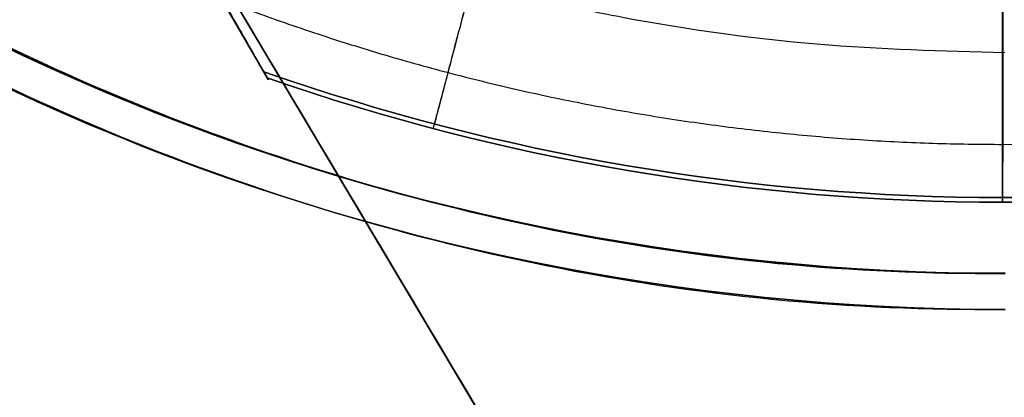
# Model space of a CAD drawing. Header units: millimetres. Extents: x 1233 to 1931, y -229 to 559.
# Tile 6 of 29: x 1656 to 1683, y 97 to 107. Entities that reach past the tile are written whole.
import ezdxf

# ---------------------------------------------------------------- set-up
doc = ezdxf.new("R2010")
doc.units = ezdxf.units.MM
doc.layers.add('1', color=7, linetype='Continuous')

# ---------------------------------------------------------------- blocks, each defined once
blk = doc.blocks.new('Bloque 13')
at = {"layer": '1', "color": 7, "true_color": 0xffffff}
blk.add_line((-165.079, -369.673, 187.332), (26.09, -48.518, 187.332), dxfattribs=at)
for points in [[(26.09, -48.518, 190), (-165.079, -369.673, 190)], [(-165.079, -369.673, 184.665), (26.09, -48.518, 184.665)], [(26.09, -48.518, 184.665), (-165.079, -369.673, 184.665)], [(-165.079, -369.673, 190), (26.09, -48.518, 190)]]:
    blk.add_open_spline(points, degree=1, dxfattribs=at)
blk = doc.blocks.new('Bloque 15')
at = {"layer": '1', "color": 7, "true_color": 0xffffff}
blk.add_line((20.362, -58.74, 187.251), (24.74, -51.157, 187.251), dxfattribs=at)
at = {"layer": '1', "color": 7, "true_color": 0xffffff, "extrusion": (0, 0, -1)}
for centre, radius, end in [((0, 0, -183.781), 62.136, 348.66464), ((0, 0, -190.721), 62.009, 348.79761)]:
    blk.add_arc(centre, radius, 269.96263, end, dxfattribs=at)
at = {"layer": '1', "color": 7, "true_color": 0xffffff}
for centre, radius, start in [((0, 0, 183.781), 62.136, 191.33536), ((0, 0, 190.721), 62.009, 191.20239)]:
    blk.add_arc(centre, radius, start, 270.03737, dxfattribs=at)
at = {"layer": '1', "color": 7, "true_color": 0xffffff, "extrusion": (1.7055e-09, 2.88466e-08, 1)}
blk.add_arc((0, 0, 190.721), 62.009, 270.03737, 289.28969, dxfattribs=at)
at = {"layer": '1', "color": 7, "true_color": 0xffffff, "extrusion": (-1.7055e-09, -2.88466e-08, -1)}
blk.add_arc((0, 0, -190.721), 62.009, 250.71031, 269.96263, dxfattribs=at)
at = {"layer": '1', "color": 7, "true_color": 0xffffff, "extrusion": (-1.75802e-09, 4.13042e-08, -1)}
blk.add_arc((0, 0, -183.781), 62.136, 250.8456, 269.96263, dxfattribs=at)
at = {"layer": '1', "color": 7, "true_color": 0xffffff, "extrusion": (1.75802e-09, -4.13042e-08, 1)}
blk.add_arc((0, 0, 183.781), 62.136, 270.03737, 289.1544, dxfattribs=at)
at = {"layer": '1', "color": 7, "true_color": 0xffffff}
for points, weights in [([(0.039, -60.527, 171.843), (-59.587, -60.566, 171.843), (-60.52, -0.946, 171.843)], [0.99999999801, 0.712326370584, 0.999836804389]), ([(13.093, -49.821, 221.027), (15.45, -58.79, 207.268), (15.761, -59.973, 190.721)], [0.983628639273, 0.931946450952, 0.945269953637]), ([(0.034, -51.513, 221.027), (0.04, -60.786, 207.268), (0.04, -62.009, 190.721)], [1, 0.966490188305, 1]), ([(0.04, -62.009, 190.721), (0.04, -60.786, 207.268), (0.034, -51.513, 221.027)], [1, 0.966490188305, 1]), ([(29.709, -52.735, 171.844), (15.895, -60.517, 171.844), (0.039, -60.527, 171.844)], [0.99996163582, 0.967342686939, 0.999999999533])]:
    blk.add_rational_spline(points, weights, degree=2, dxfattribs=at)
for points, weights, knots in [([(15.793, -60.095, 183.781), (15.736, -59.876, 177.735), (15.385, -58.539, 171.844), (13.8, -52.51, 145.279), (7.77, -29.564, 131.8)], [0.953901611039, 0.964155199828, 0.983661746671, 0.901416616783, 0.983661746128], [42.045805, 42.045805, 42.045805, 55.118597, 55.118597, 110.237194, 110.237194, 110.237194]), ([(0.041, -62.136, 183.781), (0.04, -61.91, 177.734), (0.039, -60.527, 171.843), (0.035, -54.293, 145.278), (0.02, -30.568, 131.8)], [0.969744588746, 0.980168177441, 1, 0.916392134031, 0.999999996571], [-66.675454, -66.675454, -66.675454, -54.572986, -54.572986, 0, 0, 0]), ([(0.02, -30.568, 131.8), (0.035, -54.293, 145.278), (0.039, -60.527, 171.843), (0.04, -61.91, 177.734), (0.041, -62.136, 183.781)], [0.999999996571, 0.916392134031, 1, 0.980168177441, 0.969744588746], [-66.675454, -66.675454, -66.675454, -12.102468, -12.102468, 0, 0, 0])]:
    blk.add_rational_spline(points, weights, degree=2, knots=knots, dxfattribs=at)
for points in [[(24.897, -50.886, 190.721), (20.484, -58.528, 190.721)], [(20.484, -58.528, 190.721), (24.897, -50.886, 190.721)], [(20.388, -58.696, 183.781), (24.761, -51.121, 183.781)], [(24.761, -51.121, 183.781), (20.388, -58.696, 183.781)]]:
    blk.add_open_spline(points, degree=1, dxfattribs=at)
for points, knots in [([(20.484, -58.528, 190.721), (20.449, -58.59, 190.095), (20.421, -58.638, 189.47), (20.369, -58.729, 187.914), (20.354, -58.753, 186.993), (20.354, -58.753, 185.363), (20.365, -58.735, 184.58), (20.388, -58.696, 183.781)], [-6.95181, -6.95181, -6.95181, -6.95181, -5.134363, -5.134363, -2.368424, -2.368424, 0, 0, 0, 0]), ([(20.388, -58.696, 183.781), (20.365, -58.735, 184.58), (20.354, -58.753, 185.363), (20.354, -58.753, 186.993), (20.369, -58.729, 187.914), (20.421, -58.638, 189.47), (20.449, -58.59, 190.095), (20.484, -58.528, 190.721)], [-6.95181, -6.95181, -6.95181, -6.95181, -4.583385, -4.583385, -1.817446, -1.817446, 0, 0, 0, 0])]:
    blk.add_open_spline(points, degree=3, knots=knots, dxfattribs=at)
blk = doc.blocks.new('Bloque 18')
at = {"layer": '1', "color": 7, "true_color": 0xffffff}
for centre, radius in [((0, 0), 65), ((0, 0, 13.962), 65), ((0, 0), 65), ((0, 0), 64), ((0, 0, 13.962), 64)]:
    blk.add_arc(centre, radius, 270, 90, dxfattribs=at)
at = {"layer": '1', "color": 7, "true_color": 0xffffff, "extrusion": (0, 0, -1)}
blk.add_arc((0, 0), 64, 90, 270, dxfattribs=at)
at = {"layer": '1', "color": 7, "true_color": 0xffffff}
for points in [[(0, 65, 27.925), (8.543, 65.086, 27.925), (25.506, 61.576, 27.925), (47.163, 47.169, 27.925), (61.614, 25.519, 27.925), (66.693, 0, 27.925), (61.614, -25.519, 27.925), (47.163, -47.169, 27.925), (25.506, -61.576, 27.925), (8.543, -65.086, 27.925), (0, -65, 27.925)], [(0, 65, 27.925), (8.543, 65.086, 27.925), (25.506, 61.576, 27.925), (47.163, 47.169, 27.925), (61.614, 25.519, 27.925), (66.693, 0, 27.925), (61.614, -25.519, 27.925), (47.163, -47.169, 27.925), (25.506, -61.576, 27.925), (8.543, -65.086, 27.925), (0, -65, 27.925)], [(0, 64, 27.925), (8.411, 64.084, 27.925), (25.113, 60.629, 27.925), (46.437, 46.443, 27.925), (60.666, 25.127, 27.925), (65.667, 0, 27.925), (60.666, -25.127, 27.925), (46.437, -46.443, 27.925), (25.113, -60.629, 27.925), (8.411, -64.084, 27.925), (0, -64, 27.925)], [(0, -64, 27.925), (8.411, -64.084, 27.925), (25.113, -60.629, 27.925), (46.437, -46.443, 27.925), (60.666, -25.127, 27.925), (65.667, 0, 27.925), (60.666, 25.127, 27.925), (46.437, 46.443, 27.925), (25.113, 60.629, 27.925), (8.411, 64.084, 27.925), (0, 64, 27.925)]]:
    blk.add_open_spline(points, degree=3, dxfattribs=at)
blk.add_rational_spline([(0, -57.913, 48.324), (57.913, -57.913, 48.324), (57.913, 0, 48.324), (57.913, 57.913, 48.324), (0, 57.913, 48.324)], [0.892302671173, 0.630953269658, 0.892302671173, 0.630953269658, 0.892302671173], degree=2, knots=[0, 0, 0, 130, 130, 260, 260, 260], dxfattribs=at)
blk = doc.blocks.new('SFERA_S - fan-522943-_3D_')
at = {"layer": '1', "color": 7, "true_color": 0xffffff}
for name in ['Bloque 18', 'Bloque 15', 'Bloque 13']:
    blk.add_blockref(name, (0, 0), dxfattribs=at)

msp = doc.modelspace()

# ---------------------------------------------------------------- block references
at = {"extrusion": (-0.000175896, 0.000625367, -1), "rotation": 359.9999937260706}
msp.add_blockref('SFERA_S - fan-522943-_3D_', (-1682.766, 164.525, -248.333), dxfattribs=at)

doc.saveas('drawing.dxf')
